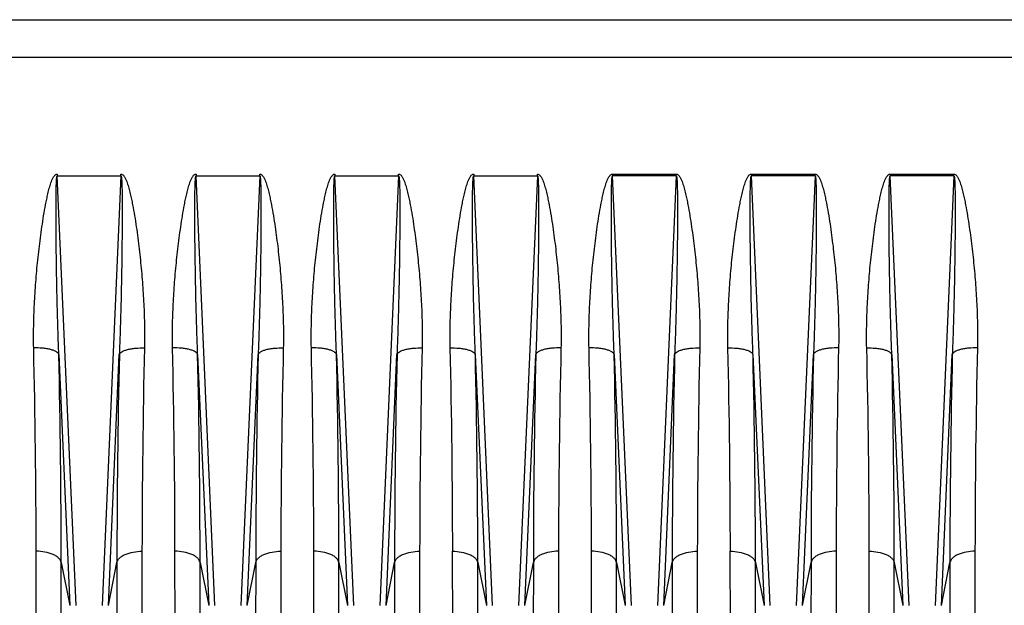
# Model space of a CAD drawing. Extents: x -1622 to 1181, y 8 to 1633.
# Tile 71 of 82: x 702 to 858, y 737 to 830. Entities that reach past the tile are written whole.
import ezdxf

# ---------------------------------------------------------------- set-up
doc = ezdxf.new("R2010")
doc.units = 0
doc.header["$LTSCALE"] = 65.395
doc.layers.get('0').update_dxf_attribs({"linetype": 'CONTINUOUS'})

msp = doc.modelspace()

# ---------------------------------------------------------------- linework, layer by layer
at = {"color": 6, "linetype": 'CONTINUOUS'}
msp.add_line((606.34, 830.26), (951.84, 830.26), dxfattribs=at)
at = {"color": 9, "linetype": 'CONTINUOUS'}
for p, q in [((606.34, 824.33), (893.94, 824.33)), ((711.28, 737.4), (708.3, 805.5)), ((718.38, 805.5), (715.39, 737.4)), ((733.28, 737.4), (730.3, 805.5)), ((740.38, 805.5), (737.39, 737.4)), ((755.28, 737.4), (752.3, 805.5)), ((762.38, 805.5), (759.39, 737.4)), ((777.28, 737.4), (774.3, 805.5)), ((784.38, 805.5), (781.39, 737.4)), ((796.3, 805.79), (796.3, 805.5)), ((806.38, 805.5), (796.3, 805.5)), ((799.28, 737.4), (796.3, 805.5)), ((806.38, 805.5), (803.39, 737.4)), ((806.38, 805.5), (806.38, 805.79)), ((818.3, 805.79), (818.3, 805.5)), ((828.38, 805.5), (818.3, 805.5)), ((821.28, 737.4), (818.3, 805.5)), ((828.38, 805.5), (825.39, 737.4)), ((828.38, 805.5), (828.38, 805.79)), ((840.3, 805.79), (840.3, 805.5)), ((850.38, 805.5), (840.3, 805.5)), ((843.28, 737.4), (840.3, 805.5)), ((850.38, 805.5), (847.39, 737.4)), ((850.38, 805.5), (850.38, 805.79)), ((708.54, 777.21), (710.29, 737.42)), ((716.39, 737.42), (718.13, 777.21)), ((730.54, 777.21), (732.29, 737.42)), ((738.39, 737.42), (740.13, 777.21)), ((752.54, 777.21), (754.29, 737.42)), ((760.39, 737.42), (762.13, 777.21)), ((774.54, 777.21), (776.29, 737.42)), ((782.39, 737.42), (784.13, 777.21)), ((796.54, 777.21), (798.29, 737.42)), ((804.39, 737.42), (806.13, 777.21)), ((818.54, 777.21), (820.29, 737.42)), ((826.39, 737.42), (828.13, 777.21)), ((840.54, 777.21), (842.29, 737.42)), ((848.39, 737.42), (850.13, 777.21)), ((708.93, 744.21), (710.29, 737.42)), ((708.98, 665.68), (708.93, 744.21)), ((716.39, 737.42), (717.74, 744.21)), ((717.74, 744.21), (717.7, 665.68)), ((730.93, 744.21), (732.29, 737.42)), ((730.98, 665.68), (730.93, 744.21)), ((738.39, 737.42), (739.74, 744.21)), ((739.74, 744.21), (739.7, 665.68)), ((752.93, 744.21), (754.29, 737.42)), ((752.98, 665.68), (752.93, 744.21)), ((760.39, 737.42), (761.74, 744.21)), ((761.74, 744.21), (761.7, 665.68)), ((774.93, 744.21), (776.29, 737.42)), ((774.98, 665.68), (774.93, 744.21)), ((782.39, 737.42), (783.74, 744.21)), ((783.74, 744.21), (783.7, 665.68)), ((796.93, 744.21), (798.29, 737.42)), ((796.98, 665.68), (796.93, 744.21)), ((804.39, 737.42), (805.74, 744.21)), ((805.74, 744.21), (805.7, 665.68)), ((818.93, 744.21), (820.29, 737.42)), ((818.98, 665.68), (818.93, 744.21)), ((826.39, 737.42), (827.74, 744.21)), ((827.74, 744.21), (827.7, 665.68)), ((840.93, 744.21), (842.29, 737.42)), ((840.98, 665.68), (840.93, 744.21)), ((848.39, 737.42), (849.74, 744.21)), ((849.74, 744.21), (849.7, 665.68))]:
    msp.add_line(p, q, dxfattribs=at)
at = {"color": 2, "linetype": 'CONTINUOUS'}
for p, q in [((708.3, 805.79), (708.3, 805.5)), ((708.3, 805.5), (718.38, 805.5)), ((718.38, 805.5), (718.38, 805.79)), ((730.3, 805.79), (730.3, 805.5)), ((730.3, 805.5), (740.38, 805.5)), ((740.38, 805.5), (740.38, 805.79)), ((752.3, 805.79), (752.3, 805.5)), ((752.3, 805.5), (762.38, 805.5)), ((762.38, 805.5), (762.38, 805.79)), ((774.3, 805.79), (774.3, 805.5)), ((774.3, 805.5), (784.38, 805.5)), ((784.38, 805.5), (784.38, 805.79)), ((796.3, 805.79), (806.38, 805.79)), ((818.3, 805.79), (828.38, 805.79)), ((840.3, 805.79), (850.38, 805.79)), ((705, 669.09), (704.95, 745.99)), ((721.72, 745.99), (721.68, 669.09)), ((727, 669.09), (726.95, 745.99)), ((743.72, 745.99), (743.68, 669.09)), ((749, 669.09), (748.95, 745.99)), ((765.72, 745.99), (765.68, 669.09)), ((771, 669.09), (770.95, 745.99)), ((787.72, 745.99), (787.68, 669.09)), ((793, 669.09), (792.95, 745.99)), ((809.72, 745.99), (809.68, 669.09)), ((815, 669.09), (814.95, 745.99)), ((831.72, 745.99), (831.68, 669.09)), ((837, 669.09), (836.95, 745.99)), ((853.72, 745.99), (853.68, 669.09))]:
    msp.add_line(p, q, dxfattribs=at)
for centre, radius, start, end in [((-729.81, 744.74), 1434.76, 0.05018, 1.33774), ((2224.02, 743.92), 1502.3, 178.6912, 179.92088), ((-707.81, 744.74), 1434.76, 0.05018, 1.33774), ((2246.02, 743.92), 1502.3, 178.6912, 179.92088), ((-685.81, 744.74), 1434.76, 0.05018, 1.33774), ((2268.02, 743.92), 1502.3, 178.6912, 179.92088), ((-663.8, 744.74), 1434.76, 0.05018, 1.33774), ((2290.01, 743.92), 1502.29, 178.6912, 179.92088), ((-641.81, 744.74), 1434.76, 0.05018, 1.33774), ((2312.02, 743.92), 1502.3, 178.6912, 179.92088), ((-619.8, 744.74), 1434.76, 0.05018, 1.33774), ((2334.01, 743.92), 1502.29, 178.6912, 179.92088), ((-597.8, 744.74), 1434.76, 0.05018, 1.33774), ((2356.01, 743.92), 1502.29, 178.6912, 179.92088)]:
    msp.add_arc(centre, radius, start, end, dxfattribs=at)
at = {"color": 9, "linetype": 'CONTINUOUS'}
for centre, radius, start, end in [((-794.08, 742.92), 1503.01, 0.04901, 1.30702), ((2291.29, 742.09), 1573.55, 178.72119, 179.9228), ((-772.08, 742.92), 1503.01, 0.04901, 1.30702), ((2313.29, 742.09), 1573.55, 178.72119, 179.9228), ((-750.08, 742.92), 1503.01, 0.04901, 1.30702), ((2335.29, 742.09), 1573.55, 178.72119, 179.9228), ((-798.61, 742.09), 1573.55, 0.0772, 1.27881), ((2286.75, 742.92), 1503.01, 178.69298, 179.95099), ((-706.08, 742.92), 1503.01, 0.04901, 1.30702), ((2379.29, 742.09), 1573.55, 178.72119, 179.9228), ((-754.61, 742.09), 1573.55, 0.0772, 1.27881), ((2330.75, 742.92), 1503.01, 178.69298, 179.95099), ((-732.61, 742.09), 1573.55, 0.0772, 1.27881), ((2352.75, 742.92), 1503.01, 178.69298, 179.95099)]:
    msp.add_arc(centre, radius, start, end, dxfattribs=at)
at = {"color": 2, "linetype": 'CONTINUOUS'}
for points, knots in [([(704.56, 778.23), (704.55, 778.81), (704.54, 779.96), (704.56, 782.27), (704.66, 785.17), (704.88, 788.66), (705.14, 791.58), (705.4, 793.91), (705.62, 795.67), (705.86, 797.43), (706.13, 799.18), (706.39, 800.64), (706.62, 801.81), (706.81, 802.68), (706.99, 803.4), (707.16, 803.98), (707.3, 804.4), (707.45, 804.82), (707.61, 805.16), (707.77, 805.42), (707.9, 805.6), (708.05, 805.72), (708.18, 805.78), (708.26, 805.79), (708.3, 805.79)], [0, 0, 0, 0, 0.061207, 0.122617, 0.246012, 0.370142, 0.494951, 0.557593, 0.620382, 0.683312, 0.746374, 0.809564, 0.841205, 0.872877, 0.904579, 0.920443, 0.936316, 0.9522, 0.968094, 0.976051, 0.984015, 0.991984, 0.995995, 1, 1, 1, 1]), ([(718.38, 805.79), (718.42, 805.79), (718.49, 805.78), (718.63, 805.72), (718.77, 805.6), (718.91, 805.42), (719.07, 805.16), (719.22, 804.82), (719.38, 804.4), (719.52, 803.98), (719.68, 803.4), (719.87, 802.68), (720.06, 801.81), (720.29, 800.64), (720.55, 799.18), (720.82, 797.43), (721.06, 795.67), (721.28, 793.91), (721.53, 791.58), (721.8, 788.66), (722.02, 785.17), (722.14, 781.7), (722.14, 779.38), (722.11, 778.23)], [0, 0, 0, 0, 0.004006, 0.00801, 0.015978, 0.023943, 0.031901, 0.047795, 0.063679, 0.079552, 0.095416, 0.127119, 0.158791, 0.190433, 0.253623, 0.316686, 0.379616, 0.442406, 0.505049, 0.62986, 0.753992, 0.877389, 1, 1, 1, 1]), ([(726.56, 778.23), (726.55, 778.81), (726.54, 779.96), (726.56, 782.27), (726.66, 785.17), (726.88, 788.66), (727.14, 791.58), (727.4, 793.91), (727.62, 795.67), (727.86, 797.43), (728.13, 799.18), (728.39, 800.64), (728.62, 801.81), (728.81, 802.68), (728.99, 803.4), (729.16, 803.98), (729.3, 804.4), (729.45, 804.82), (729.61, 805.16), (729.77, 805.42), (729.9, 805.6), (730.05, 805.72), (730.18, 805.78), (730.26, 805.79), (730.3, 805.79)], [0, 0, 0, 0, 0.061207, 0.122617, 0.246012, 0.370142, 0.494951, 0.557593, 0.620382, 0.683312, 0.746374, 0.809564, 0.841205, 0.872877, 0.904579, 0.920443, 0.936316, 0.9522, 0.968094, 0.976051, 0.984015, 0.991984, 0.995995, 1, 1, 1, 1]), ([(740.38, 805.79), (740.42, 805.79), (740.49, 805.78), (740.63, 805.72), (740.77, 805.6), (740.91, 805.42), (741.07, 805.16), (741.22, 804.82), (741.38, 804.4), (741.52, 803.98), (741.68, 803.4), (741.87, 802.68), (742.06, 801.81), (742.29, 800.64), (742.55, 799.18), (742.82, 797.43), (743.06, 795.67), (743.28, 793.91), (743.53, 791.58), (743.8, 788.66), (744.02, 785.17), (744.14, 781.7), (744.14, 779.38), (744.11, 778.23)], [0, 0, 0, 0, 0.004006, 0.00801, 0.015978, 0.023943, 0.031901, 0.047795, 0.063679, 0.079552, 0.095416, 0.127119, 0.158791, 0.190433, 0.253623, 0.316686, 0.379616, 0.442406, 0.505049, 0.62986, 0.753992, 0.877389, 1, 1, 1, 1]), ([(748.56, 778.23), (748.55, 778.81), (748.54, 779.96), (748.56, 782.27), (748.66, 785.17), (748.88, 788.66), (749.14, 791.58), (749.4, 793.91), (749.62, 795.67), (749.86, 797.43), (750.13, 799.18), (750.39, 800.64), (750.62, 801.81), (750.81, 802.68), (750.99, 803.4), (751.16, 803.98), (751.3, 804.4), (751.45, 804.82), (751.61, 805.16), (751.77, 805.42), (751.9, 805.6), (752.05, 805.72), (752.18, 805.78), (752.26, 805.79), (752.3, 805.79)], [0, 0, 0, 0, 0.061207, 0.122617, 0.246012, 0.370142, 0.494951, 0.557593, 0.620382, 0.683312, 0.746374, 0.809564, 0.841205, 0.872877, 0.904579, 0.920443, 0.936316, 0.9522, 0.968094, 0.976051, 0.984015, 0.991984, 0.995995, 1, 1, 1, 1]), ([(762.38, 805.79), (762.42, 805.79), (762.49, 805.78), (762.63, 805.72), (762.77, 805.6), (762.91, 805.42), (763.07, 805.16), (763.22, 804.82), (763.38, 804.4), (763.52, 803.98), (763.68, 803.4), (763.87, 802.68), (764.06, 801.81), (764.29, 800.64), (764.55, 799.18), (764.82, 797.43), (765.06, 795.67), (765.28, 793.91), (765.53, 791.58), (765.8, 788.66), (766.02, 785.17), (766.14, 781.7), (766.14, 779.38), (766.11, 778.23)], [0, 0, 0, 0, 0.004006, 0.00801, 0.015978, 0.023943, 0.031901, 0.047795, 0.063679, 0.079552, 0.095416, 0.127119, 0.158791, 0.190433, 0.253623, 0.316686, 0.379616, 0.442406, 0.505049, 0.62986, 0.753992, 0.877389, 1, 1, 1, 1]), ([(770.56, 778.23), (770.55, 778.81), (770.54, 779.96), (770.56, 782.27), (770.66, 785.17), (770.88, 788.66), (771.14, 791.58), (771.4, 793.91), (771.62, 795.67), (771.86, 797.43), (772.13, 799.18), (772.39, 800.64), (772.62, 801.81), (772.81, 802.68), (772.99, 803.4), (773.16, 803.98), (773.3, 804.4), (773.45, 804.82), (773.61, 805.16), (773.77, 805.42), (773.9, 805.6), (774.05, 805.72), (774.18, 805.78), (774.26, 805.79), (774.3, 805.79)], [0, 0, 0, 0, 0.061207, 0.122618, 0.246014, 0.370146, 0.494957, 0.557599, 0.620389, 0.683318, 0.746381, 0.809571, 0.841213, 0.872885, 0.904587, 0.920452, 0.936325, 0.952208, 0.968102, 0.97606, 0.984024, 0.991991, 0.995995, 1, 1, 1, 1]), ([(784.38, 805.79), (784.45, 805.79), (784.6, 805.75), (784.77, 805.6), (784.91, 805.42), (785.07, 805.16), (785.22, 804.82), (785.38, 804.4), (785.52, 803.98), (785.68, 803.4), (785.87, 802.68), (786.06, 801.81), (786.29, 800.64), (786.55, 799.18), (786.82, 797.43), (787.06, 795.67), (787.28, 793.91), (787.53, 791.58), (787.8, 788.66), (788.02, 785.17), (788.14, 781.7), (788.14, 779.38), (788.11, 778.23)], [0, 0, 0, 0, 0.007938, 0.015905, 0.023871, 0.031829, 0.047724, 0.063609, 0.079483, 0.095349, 0.127054, 0.158728, 0.190372, 0.253567, 0.316635, 0.37957, 0.442365, 0.505012, 0.629832, 0.753974, 0.87738, 1, 1, 1, 1]), ([(792.56, 778.23), (792.55, 778.81), (792.54, 779.96), (792.56, 782.27), (792.66, 785.17), (792.88, 788.66), (793.14, 791.58), (793.4, 793.91), (793.62, 795.67), (793.86, 797.43), (794.13, 799.18), (794.39, 800.64), (794.62, 801.81), (794.81, 802.68), (794.99, 803.4), (795.16, 803.98), (795.3, 804.4), (795.45, 804.82), (795.61, 805.16), (795.77, 805.42), (795.9, 805.6), (796.05, 805.72), (796.18, 805.78), (796.26, 805.79), (796.3, 805.79)], [0, 0, 0, 0, 0.061207, 0.122617, 0.246012, 0.370142, 0.494951, 0.557593, 0.620382, 0.683312, 0.746374, 0.809564, 0.841205, 0.872877, 0.904579, 0.920443, 0.936316, 0.9522, 0.968094, 0.976051, 0.984015, 0.991984, 0.995995, 1, 1, 1, 1]), ([(806.38, 805.79), (806.42, 805.79), (806.49, 805.78), (806.63, 805.72), (806.77, 805.6), (806.91, 805.42), (807.07, 805.16), (807.22, 804.82), (807.38, 804.4), (807.52, 803.98), (807.68, 803.4), (807.87, 802.68), (808.06, 801.81), (808.29, 800.64), (808.55, 799.18), (808.82, 797.43), (809.06, 795.67), (809.28, 793.91), (809.53, 791.58), (809.8, 788.66), (810.02, 785.17), (810.14, 781.7), (810.14, 779.38), (810.11, 778.23)], [0, 0, 0, 0, 0.004006, 0.00801, 0.015978, 0.023943, 0.031901, 0.047795, 0.063679, 0.079552, 0.095416, 0.127119, 0.158791, 0.190433, 0.253623, 0.316686, 0.379616, 0.442406, 0.505049, 0.62986, 0.753992, 0.877389, 1, 1, 1, 1]), ([(814.56, 778.23), (814.55, 778.81), (814.54, 779.96), (814.56, 782.27), (814.66, 785.17), (814.88, 788.66), (815.14, 791.58), (815.4, 793.91), (815.62, 795.67), (815.86, 797.43), (816.13, 799.18), (816.39, 800.64), (816.62, 801.81), (816.81, 802.68), (816.99, 803.4), (817.16, 803.98), (817.3, 804.4), (817.45, 804.82), (817.61, 805.16), (817.77, 805.42), (817.9, 805.6), (818.05, 805.72), (818.18, 805.78), (818.26, 805.79), (818.3, 805.79)], [0, 0, 0, 0, 0.061207, 0.122618, 0.246014, 0.370146, 0.494957, 0.557599, 0.620389, 0.683318, 0.746381, 0.809571, 0.841213, 0.872885, 0.904587, 0.920452, 0.936325, 0.952208, 0.968102, 0.97606, 0.984024, 0.991991, 0.995995, 1, 1, 1, 1]), ([(828.38, 805.79), (828.45, 805.79), (828.6, 805.75), (828.77, 805.6), (828.91, 805.42), (829.07, 805.16), (829.22, 804.82), (829.38, 804.4), (829.52, 803.98), (829.68, 803.4), (829.87, 802.68), (830.06, 801.81), (830.29, 800.64), (830.55, 799.18), (830.82, 797.43), (831.06, 795.67), (831.28, 793.91), (831.53, 791.58), (831.8, 788.66), (832.02, 785.17), (832.14, 781.7), (832.14, 779.38), (832.11, 778.23)], [0, 0, 0, 0, 0.007938, 0.015905, 0.023871, 0.031829, 0.047724, 0.063609, 0.079483, 0.095349, 0.127054, 0.158728, 0.190372, 0.253567, 0.316635, 0.37957, 0.442365, 0.505012, 0.629832, 0.753974, 0.87738, 1, 1, 1, 1]), ([(836.56, 778.23), (836.55, 778.81), (836.54, 779.96), (836.56, 782.27), (836.66, 785.17), (836.88, 788.66), (837.14, 791.58), (837.4, 793.91), (837.62, 795.67), (837.86, 797.43), (838.13, 799.18), (838.39, 800.64), (838.62, 801.81), (838.81, 802.68), (838.99, 803.4), (839.16, 803.98), (839.3, 804.4), (839.45, 804.82), (839.61, 805.16), (839.77, 805.42), (839.9, 805.6), (840.05, 805.72), (840.18, 805.78), (840.26, 805.79), (840.3, 805.79)], [0, 0, 0, 0, 0.061207, 0.122618, 0.246014, 0.370146, 0.494957, 0.557599, 0.620389, 0.683318, 0.746381, 0.809571, 0.841213, 0.872885, 0.904587, 0.920452, 0.936325, 0.952208, 0.968102, 0.97606, 0.984024, 0.991991, 0.995995, 1, 1, 1, 1]), ([(850.38, 805.79), (850.45, 805.79), (850.6, 805.75), (850.77, 805.6), (850.91, 805.42), (851.07, 805.16), (851.22, 804.82), (851.38, 804.4), (851.52, 803.98), (851.68, 803.4), (851.87, 802.68), (852.06, 801.81), (852.29, 800.64), (852.55, 799.18), (852.82, 797.43), (853.06, 795.67), (853.28, 793.91), (853.53, 791.58), (853.8, 788.66), (854.02, 785.17), (854.14, 781.7), (854.14, 779.38), (854.11, 778.23)], [0, 0, 0, 0, 0.007938, 0.015905, 0.023871, 0.031829, 0.047724, 0.063609, 0.079483, 0.095349, 0.127054, 0.158728, 0.190372, 0.253567, 0.316635, 0.37957, 0.442365, 0.505012, 0.629832, 0.753974, 0.87738, 1, 1, 1, 1])]:
    msp.add_open_spline(points, degree=3, knots=knots, dxfattribs=at)
at = {"color": 9, "linetype": 'CONTINUOUS'}
for points, knots in [([(708.54, 777.21), (708.5, 778.39), (708.41, 780.77), (708.31, 784.35), (708.24, 787.33), (708.2, 789.72), (708.17, 791.51), (708.14, 793.3), (708.12, 795.09), (708.11, 796.59), (708.1, 797.78), (708.1, 798.68), (708.1, 799.57), (708.1, 800.46), (708.1, 801.35), (708.11, 802.09), (708.11, 802.69), (708.12, 803.13), (708.13, 803.57), (708.14, 804), (708.16, 804.36), (708.17, 804.65), (708.18, 804.86), (708.2, 805.06), (708.21, 805.22), (708.23, 805.34), (708.25, 805.42), (708.26, 805.47), (708.29, 805.5), (708.3, 805.5)], [0, 0, 0, 0, 0.125964, 0.252214, 0.378662, 0.441935, 0.505229, 0.568532, 0.631829, 0.695102, 0.72672, 0.758318, 0.789889, 0.821421, 0.852895, 0.88428, 0.899923, 0.915517, 0.931042, 0.946465, 0.961719, 0.969243, 0.976649, 0.983865, 0.990719, 0.993897, 0.996694, 0.998847, 1, 1, 1, 1]), ([(718.38, 805.5), (718.39, 805.5), (718.42, 805.47), (718.43, 805.42), (718.45, 805.34), (718.46, 805.22), (718.48, 805.06), (718.5, 804.86), (718.51, 804.65), (718.52, 804.36), (718.53, 804), (718.55, 803.57), (718.56, 803.13), (718.56, 802.69), (718.57, 802.09), (718.58, 801.35), (718.58, 800.46), (718.58, 799.57), (718.58, 798.68), (718.57, 797.78), (718.57, 796.59), (718.55, 795.09), (718.53, 793.3), (718.51, 791.51), (718.48, 789.72), (718.43, 787.33), (718.37, 784.35), (718.26, 780.77), (718.18, 778.39), (718.13, 777.21)], [0, 0, 0, 0, 0.001153, 0.003306, 0.006103, 0.00928, 0.016135, 0.023351, 0.030756, 0.03828, 0.053534, 0.068957, 0.084483, 0.100077, 0.11572, 0.147105, 0.178579, 0.21011, 0.241681, 0.27328, 0.304898, 0.36817, 0.431468, 0.494771, 0.558065, 0.621338, 0.747786, 0.874036, 1, 1, 1, 1]), ([(730.54, 777.21), (730.5, 778.39), (730.41, 780.77), (730.31, 784.35), (730.24, 787.33), (730.2, 789.72), (730.17, 791.51), (730.14, 793.3), (730.12, 795.09), (730.11, 796.59), (730.1, 797.78), (730.1, 798.68), (730.1, 799.57), (730.1, 800.46), (730.1, 801.35), (730.11, 802.09), (730.11, 802.69), (730.12, 803.13), (730.13, 803.57), (730.14, 804), (730.16, 804.36), (730.17, 804.65), (730.18, 804.86), (730.2, 805.06), (730.21, 805.22), (730.23, 805.34), (730.25, 805.42), (730.26, 805.47), (730.29, 805.5), (730.3, 805.5)], [0, 0, 0, 0, 0.125964, 0.252214, 0.378662, 0.441935, 0.505229, 0.568532, 0.631829, 0.695102, 0.72672, 0.758318, 0.789889, 0.821421, 0.852895, 0.88428, 0.899923, 0.915517, 0.931042, 0.946465, 0.961719, 0.969243, 0.976649, 0.983865, 0.990719, 0.993897, 0.996694, 0.998847, 1, 1, 1, 1]), ([(740.38, 805.5), (740.39, 805.5), (740.42, 805.47), (740.43, 805.42), (740.45, 805.34), (740.46, 805.22), (740.48, 805.06), (740.5, 804.86), (740.51, 804.65), (740.52, 804.36), (740.53, 804), (740.55, 803.57), (740.56, 803.13), (740.56, 802.69), (740.57, 802.09), (740.58, 801.35), (740.58, 800.46), (740.58, 799.57), (740.58, 798.68), (740.57, 797.78), (740.57, 796.59), (740.55, 795.09), (740.53, 793.3), (740.51, 791.51), (740.48, 789.72), (740.43, 787.33), (740.37, 784.35), (740.26, 780.77), (740.18, 778.39), (740.13, 777.21)], [0, 0, 0, 0, 0.001153, 0.003306, 0.006103, 0.00928, 0.016135, 0.023351, 0.030756, 0.03828, 0.053534, 0.068957, 0.084483, 0.100077, 0.11572, 0.147105, 0.178579, 0.21011, 0.241681, 0.27328, 0.304898, 0.36817, 0.431468, 0.494771, 0.558065, 0.621338, 0.747786, 0.874036, 1, 1, 1, 1]), ([(752.54, 777.21), (752.5, 778.39), (752.41, 780.77), (752.31, 784.35), (752.24, 787.33), (752.2, 789.72), (752.17, 791.51), (752.14, 793.3), (752.12, 795.09), (752.11, 796.59), (752.1, 797.78), (752.1, 798.68), (752.1, 799.57), (752.1, 800.46), (752.1, 801.35), (752.11, 802.09), (752.11, 802.69), (752.12, 803.13), (752.13, 803.57), (752.14, 804), (752.16, 804.36), (752.17, 804.65), (752.18, 804.86), (752.2, 805.06), (752.21, 805.22), (752.23, 805.34), (752.25, 805.42), (752.26, 805.47), (752.29, 805.5), (752.3, 805.5)], [0, 0, 0, 0, 0.125964, 0.252214, 0.378662, 0.441935, 0.505229, 0.568532, 0.631829, 0.695102, 0.72672, 0.758318, 0.789889, 0.821421, 0.852895, 0.88428, 0.899923, 0.915517, 0.931042, 0.946465, 0.961719, 0.969243, 0.976649, 0.983865, 0.990719, 0.993897, 0.996694, 0.998847, 1, 1, 1, 1]), ([(762.38, 805.5), (762.39, 805.5), (762.42, 805.47), (762.43, 805.42), (762.45, 805.34), (762.46, 805.22), (762.48, 805.06), (762.5, 804.86), (762.51, 804.65), (762.52, 804.36), (762.53, 804), (762.55, 803.57), (762.56, 803.13), (762.56, 802.69), (762.57, 802.09), (762.58, 801.35), (762.58, 800.46), (762.58, 799.57), (762.58, 798.68), (762.57, 797.78), (762.57, 796.59), (762.55, 795.09), (762.53, 793.3), (762.51, 791.51), (762.48, 789.72), (762.43, 787.33), (762.37, 784.35), (762.26, 780.77), (762.18, 778.39), (762.13, 777.21)], [0, 0, 0, 0, 0.001153, 0.003306, 0.006103, 0.00928, 0.016135, 0.023351, 0.030756, 0.03828, 0.053534, 0.068957, 0.084483, 0.100077, 0.11572, 0.147105, 0.178579, 0.21011, 0.241681, 0.27328, 0.304898, 0.36817, 0.431468, 0.494771, 0.558065, 0.621338, 0.747786, 0.874036, 1, 1, 1, 1]), ([(774.54, 777.21), (774.5, 778.39), (774.41, 780.77), (774.31, 784.35), (774.24, 787.33), (774.2, 789.72), (774.17, 791.51), (774.14, 793.3), (774.12, 795.09), (774.11, 796.59), (774.1, 797.78), (774.1, 798.68), (774.1, 799.57), (774.1, 800.46), (774.1, 801.35), (774.11, 802.09), (774.11, 802.69), (774.12, 803.13), (774.13, 803.57), (774.14, 804), (774.16, 804.36), (774.17, 804.65), (774.18, 804.86), (774.2, 805.06), (774.21, 805.22), (774.23, 805.34), (774.25, 805.42), (774.26, 805.47), (774.29, 805.5), (774.3, 805.5)], [0, 0, 0, 0, 0.125964, 0.252215, 0.378663, 0.441936, 0.50523, 0.568533, 0.631831, 0.695104, 0.726722, 0.75832, 0.789891, 0.821423, 0.852897, 0.884282, 0.899925, 0.915519, 0.931044, 0.946467, 0.961721, 0.969245, 0.97665, 0.983867, 0.990721, 0.993898, 0.996695, 0.998847, 1, 1, 1, 1]), ([(784.38, 805.5), (784.39, 805.5), (784.42, 805.47), (784.43, 805.42), (784.45, 805.34), (784.46, 805.22), (784.48, 805.06), (784.5, 804.86), (784.51, 804.65), (784.52, 804.36), (784.53, 804), (784.55, 803.57), (784.56, 803.13), (784.56, 802.69), (784.57, 802.09), (784.58, 801.35), (784.58, 800.46), (784.58, 799.57), (784.58, 798.68), (784.57, 797.78), (784.57, 796.59), (784.55, 795.09), (784.53, 793.3), (784.51, 791.51), (784.48, 789.72), (784.43, 787.33), (784.37, 784.35), (784.26, 780.77), (784.18, 778.39), (784.13, 777.21)], [0, 0, 0, 0, 0.001153, 0.003305, 0.006103, 0.00928, 0.016134, 0.023351, 0.030756, 0.03828, 0.053534, 0.068957, 0.084482, 0.100076, 0.115719, 0.147104, 0.178578, 0.21011, 0.241681, 0.273279, 0.304897, 0.36817, 0.431467, 0.49477, 0.558064, 0.621338, 0.747785, 0.874036, 1, 1, 1, 1]), ([(796.54, 777.21), (796.5, 778.39), (796.41, 780.77), (796.31, 784.35), (796.24, 787.33), (796.2, 789.72), (796.17, 791.51), (796.14, 793.3), (796.12, 795.09), (796.11, 796.59), (796.1, 797.78), (796.1, 798.68), (796.1, 799.57), (796.1, 800.46), (796.1, 801.35), (796.11, 802.09), (796.11, 802.69), (796.12, 803.13), (796.13, 803.57), (796.14, 804), (796.16, 804.36), (796.17, 804.65), (796.18, 804.86), (796.2, 805.06), (796.21, 805.22), (796.23, 805.34), (796.25, 805.42), (796.26, 805.47), (796.29, 805.5), (796.3, 805.5)], [0, 0, 0, 0, 0.125964, 0.252214, 0.378662, 0.441935, 0.505229, 0.568532, 0.631829, 0.695102, 0.72672, 0.758318, 0.789889, 0.821421, 0.852895, 0.88428, 0.899923, 0.915517, 0.931042, 0.946465, 0.961719, 0.969243, 0.976649, 0.983865, 0.990719, 0.993897, 0.996694, 0.998847, 1, 1, 1, 1]), ([(806.38, 805.5), (806.39, 805.5), (806.42, 805.47), (806.43, 805.42), (806.45, 805.34), (806.46, 805.22), (806.48, 805.06), (806.5, 804.86), (806.51, 804.65), (806.52, 804.36), (806.53, 804), (806.55, 803.57), (806.56, 803.13), (806.56, 802.69), (806.57, 802.09), (806.58, 801.35), (806.58, 800.46), (806.58, 799.57), (806.58, 798.68), (806.57, 797.78), (806.57, 796.59), (806.55, 795.09), (806.53, 793.3), (806.51, 791.51), (806.48, 789.72), (806.43, 787.33), (806.37, 784.35), (806.26, 780.77), (806.18, 778.39), (806.13, 777.21)], [0, 0, 0, 0, 0.001153, 0.003306, 0.006103, 0.00928, 0.016135, 0.023351, 0.030756, 0.03828, 0.053534, 0.068957, 0.084483, 0.100077, 0.11572, 0.147105, 0.178579, 0.21011, 0.241681, 0.27328, 0.304898, 0.36817, 0.431468, 0.494771, 0.558065, 0.621338, 0.747786, 0.874036, 1, 1, 1, 1]), ([(818.54, 777.21), (818.5, 778.39), (818.41, 780.77), (818.31, 784.35), (818.24, 787.33), (818.2, 789.72), (818.17, 791.51), (818.14, 793.3), (818.12, 795.09), (818.11, 796.59), (818.1, 797.78), (818.1, 798.68), (818.1, 799.57), (818.1, 800.46), (818.1, 801.35), (818.11, 802.09), (818.11, 802.69), (818.12, 803.13), (818.13, 803.57), (818.14, 804), (818.16, 804.36), (818.17, 804.65), (818.18, 804.86), (818.2, 805.06), (818.21, 805.22), (818.23, 805.34), (818.25, 805.42), (818.26, 805.47), (818.29, 805.5), (818.3, 805.5)], [0, 0, 0, 0, 0.125964, 0.252215, 0.378663, 0.441936, 0.50523, 0.568533, 0.631831, 0.695104, 0.726722, 0.75832, 0.789891, 0.821423, 0.852897, 0.884282, 0.899925, 0.915519, 0.931044, 0.946467, 0.961721, 0.969245, 0.97665, 0.983867, 0.990721, 0.993898, 0.996695, 0.998847, 1, 1, 1, 1]), ([(828.38, 805.5), (828.39, 805.5), (828.42, 805.47), (828.43, 805.42), (828.45, 805.34), (828.46, 805.22), (828.48, 805.06), (828.5, 804.86), (828.51, 804.65), (828.52, 804.36), (828.53, 804), (828.55, 803.57), (828.56, 803.13), (828.56, 802.69), (828.57, 802.09), (828.58, 801.35), (828.58, 800.46), (828.58, 799.57), (828.58, 798.68), (828.57, 797.78), (828.57, 796.59), (828.55, 795.09), (828.53, 793.3), (828.51, 791.51), (828.48, 789.72), (828.43, 787.33), (828.37, 784.35), (828.26, 780.77), (828.18, 778.39), (828.13, 777.21)], [0, 0, 0, 0, 0.001153, 0.003305, 0.006103, 0.00928, 0.016134, 0.023351, 0.030756, 0.03828, 0.053534, 0.068957, 0.084482, 0.100076, 0.115719, 0.147104, 0.178578, 0.21011, 0.241681, 0.273279, 0.304897, 0.36817, 0.431467, 0.49477, 0.558064, 0.621338, 0.747785, 0.874036, 1, 1, 1, 1]), ([(840.54, 777.21), (840.5, 778.39), (840.41, 780.77), (840.31, 784.35), (840.24, 787.33), (840.2, 789.72), (840.17, 791.51), (840.14, 793.3), (840.12, 795.09), (840.11, 796.59), (840.1, 797.78), (840.1, 798.68), (840.1, 799.57), (840.1, 800.46), (840.1, 801.35), (840.11, 802.09), (840.11, 802.69), (840.12, 803.13), (840.13, 803.57), (840.14, 804), (840.16, 804.36), (840.17, 804.65), (840.18, 804.86), (840.2, 805.06), (840.21, 805.22), (840.23, 805.34), (840.25, 805.42), (840.26, 805.47), (840.29, 805.5), (840.3, 805.5)], [0, 0, 0, 0, 0.125964, 0.252215, 0.378663, 0.441936, 0.50523, 0.568533, 0.631831, 0.695104, 0.726722, 0.75832, 0.789891, 0.821423, 0.852897, 0.884282, 0.899925, 0.915519, 0.931044, 0.946467, 0.961721, 0.969245, 0.97665, 0.983867, 0.990721, 0.993898, 0.996695, 0.998847, 1, 1, 1, 1]), ([(850.38, 805.5), (850.39, 805.5), (850.42, 805.47), (850.43, 805.42), (850.45, 805.34), (850.46, 805.22), (850.48, 805.06), (850.5, 804.86), (850.51, 804.65), (850.52, 804.36), (850.53, 804), (850.55, 803.57), (850.56, 803.13), (850.56, 802.69), (850.57, 802.09), (850.58, 801.35), (850.58, 800.46), (850.58, 799.57), (850.58, 798.68), (850.57, 797.78), (850.57, 796.59), (850.55, 795.09), (850.53, 793.3), (850.51, 791.51), (850.48, 789.72), (850.43, 787.33), (850.37, 784.35), (850.26, 780.77), (850.18, 778.39), (850.13, 777.21)], [0, 0, 0, 0, 0.001153, 0.003305, 0.006103, 0.00928, 0.016134, 0.023351, 0.030756, 0.03828, 0.053534, 0.068957, 0.084482, 0.100076, 0.115719, 0.147104, 0.178578, 0.21011, 0.241681, 0.273279, 0.304897, 0.36817, 0.431467, 0.49477, 0.558064, 0.621338, 0.747785, 0.874036, 1, 1, 1, 1]), ([(708.54, 777.21), (708.52, 777.28), (708.41, 777.45), (708.14, 777.64), (707.74, 777.83), (707.22, 777.98), (706.62, 778.11), (705.72, 778.22), (705.03, 778.24), (704.56, 778.23)], [0, 0, 0, 0, 0.056839, 0.133833, 0.236269, 0.363708, 0.511619, 0.672612, 1, 1, 1, 1]), ([(718.13, 777.21), (718.16, 777.28), (718.27, 777.45), (718.54, 777.64), (718.94, 777.83), (719.45, 777.98), (720.06, 778.11), (720.96, 778.22), (721.65, 778.24), (722.11, 778.23)], [0, 0, 0, 0, 0.056839, 0.133833, 0.236269, 0.363708, 0.511619, 0.672612, 1, 1, 1, 1]), ([(730.54, 777.21), (730.52, 777.28), (730.41, 777.45), (730.14, 777.64), (729.74, 777.83), (729.22, 777.98), (728.62, 778.11), (727.72, 778.22), (727.03, 778.24), (726.56, 778.23)], [0, 0, 0, 0, 0.056839, 0.133833, 0.236269, 0.363708, 0.511619, 0.672612, 1, 1, 1, 1]), ([(740.13, 777.21), (740.16, 777.28), (740.27, 777.45), (740.54, 777.64), (740.94, 777.83), (741.45, 777.98), (742.06, 778.11), (742.96, 778.22), (743.65, 778.24), (744.11, 778.23)], [0, 0, 0, 0, 0.056839, 0.133833, 0.236269, 0.363708, 0.511619, 0.672612, 1, 1, 1, 1]), ([(752.54, 777.21), (752.52, 777.28), (752.41, 777.45), (752.14, 777.64), (751.74, 777.83), (751.22, 777.98), (750.62, 778.11), (749.72, 778.22), (749.03, 778.24), (748.56, 778.23)], [0, 0, 0, 0, 0.056839, 0.133833, 0.236269, 0.363708, 0.511619, 0.672612, 1, 1, 1, 1]), ([(762.13, 777.21), (762.16, 777.28), (762.27, 777.45), (762.54, 777.64), (762.94, 777.83), (763.45, 777.98), (764.06, 778.11), (764.96, 778.22), (765.65, 778.24), (766.11, 778.23)], [0, 0, 0, 0, 0.056839, 0.133833, 0.236269, 0.363708, 0.511619, 0.672612, 1, 1, 1, 1]), ([(770.56, 778.23), (771.03, 778.24), (771.72, 778.22), (772.62, 778.11), (773.22, 777.98), (773.74, 777.83), (774.14, 777.64), (774.41, 777.45), (774.52, 777.28), (774.54, 777.21)], [0, 0, 0, 0, 0.327388, 0.488381, 0.636292, 0.763731, 0.866167, 0.943161, 1, 1, 1, 1]), ([(788.11, 778.23), (787.65, 778.24), (786.95, 778.22), (786.06, 778.11), (785.45, 777.98), (784.94, 777.83), (784.54, 777.64), (784.27, 777.44), (784.16, 777.28), (784.13, 777.21)], [0, 0, 0, 0, 0.328265, 0.489416, 0.637274, 0.764495, 0.866639, 0.943363, 1, 1, 1, 1]), ([(796.54, 777.21), (796.52, 777.28), (796.41, 777.45), (796.14, 777.64), (795.74, 777.83), (795.22, 777.98), (794.62, 778.11), (793.72, 778.22), (793.03, 778.24), (792.56, 778.23)], [0, 0, 0, 0, 0.056839, 0.133833, 0.236269, 0.363708, 0.511619, 0.672612, 1, 1, 1, 1]), ([(806.13, 777.21), (806.16, 777.28), (806.27, 777.45), (806.54, 777.64), (806.94, 777.83), (807.45, 777.98), (808.06, 778.11), (808.96, 778.22), (809.65, 778.24), (810.11, 778.23)], [0, 0, 0, 0, 0.056839, 0.133833, 0.236269, 0.363708, 0.511619, 0.672612, 1, 1, 1, 1]), ([(814.56, 778.23), (815.03, 778.24), (815.72, 778.22), (816.62, 778.11), (817.22, 777.98), (817.74, 777.83), (818.14, 777.64), (818.41, 777.45), (818.52, 777.28), (818.54, 777.21)], [0, 0, 0, 0, 0.327388, 0.488381, 0.636292, 0.763731, 0.866167, 0.943161, 1, 1, 1, 1]), ([(832.11, 778.23), (831.65, 778.24), (830.95, 778.22), (830.06, 778.11), (829.45, 777.98), (828.94, 777.83), (828.54, 777.64), (828.27, 777.44), (828.16, 777.28), (828.13, 777.21)], [0, 0, 0, 0, 0.328265, 0.489416, 0.637274, 0.764495, 0.866639, 0.943363, 1, 1, 1, 1]), ([(836.56, 778.23), (837.03, 778.24), (837.72, 778.22), (838.62, 778.11), (839.22, 777.98), (839.74, 777.83), (840.14, 777.64), (840.41, 777.45), (840.52, 777.28), (840.54, 777.21)], [0, 0, 0, 0, 0.327388, 0.488381, 0.636292, 0.763731, 0.866167, 0.943161, 1, 1, 1, 1]), ([(854.11, 778.23), (853.65, 778.24), (852.95, 778.22), (852.06, 778.11), (851.45, 777.98), (850.94, 777.83), (850.54, 777.64), (850.27, 777.44), (850.16, 777.28), (850.13, 777.21)], [0, 0, 0, 0, 0.328265, 0.489416, 0.637274, 0.764495, 0.866639, 0.943363, 1, 1, 1, 1]), ([(708.93, 744.21), (708.91, 744.33), (708.81, 744.57), (708.54, 744.91), (708.14, 745.23), (707.42, 745.61), (706.34, 745.92), (705.42, 745.99), (704.95, 745.99)], [0, 0, 0, 0, 0.077939, 0.169639, 0.279021, 0.406211, 0.698342, 1, 1, 1, 1]), ([(717.74, 744.21), (717.77, 744.33), (717.87, 744.57), (718.14, 744.91), (718.54, 745.23), (719.26, 745.61), (720.34, 745.92), (721.26, 745.99), (721.72, 745.99)], [0, 0, 0, 0, 0.077907, 0.169575, 0.278927, 0.406096, 0.698244, 1, 1, 1, 1]), ([(730.93, 744.21), (730.91, 744.33), (730.81, 744.57), (730.54, 744.91), (730.14, 745.23), (729.42, 745.61), (728.34, 745.92), (727.42, 745.99), (726.95, 745.99)], [0, 0, 0, 0, 0.077939, 0.169639, 0.279021, 0.406211, 0.698342, 1, 1, 1, 1]), ([(739.74, 744.21), (739.77, 744.33), (739.87, 744.57), (740.14, 744.91), (740.54, 745.23), (741.26, 745.61), (742.34, 745.92), (743.26, 745.99), (743.72, 745.99)], [0, 0, 0, 0, 0.077907, 0.169575, 0.278927, 0.406096, 0.698244, 1, 1, 1, 1]), ([(752.93, 744.21), (752.91, 744.33), (752.81, 744.57), (752.54, 744.91), (752.14, 745.23), (751.42, 745.61), (750.34, 745.92), (749.42, 745.99), (748.95, 745.99)], [0, 0, 0, 0, 0.077939, 0.169639, 0.279021, 0.406211, 0.698342, 1, 1, 1, 1]), ([(761.74, 744.21), (761.77, 744.33), (761.87, 744.57), (762.14, 744.91), (762.54, 745.23), (763.26, 745.61), (764.34, 745.92), (765.26, 745.99), (765.72, 745.99)], [0, 0, 0, 0, 0.077907, 0.169575, 0.278927, 0.406096, 0.698244, 1, 1, 1, 1]), ([(770.95, 745.99), (771.42, 745.99), (772.34, 745.92), (773.42, 745.61), (774.14, 745.23), (774.54, 744.91), (774.81, 744.57), (774.91, 744.33), (774.93, 744.21)], [0, 0, 0, 0, 0.301757, 0.593904, 0.721073, 0.830425, 0.922093, 1, 1, 1, 1]), ([(787.72, 745.99), (787.26, 745.99), (786.34, 745.92), (785.26, 745.61), (784.54, 745.23), (784.14, 744.91), (783.87, 744.57), (783.77, 744.33), (783.74, 744.21)], [0, 0, 0, 0, 0.301658, 0.593789, 0.720979, 0.830361, 0.922061, 1, 1, 1, 1]), ([(796.93, 744.21), (796.91, 744.33), (796.81, 744.57), (796.54, 744.91), (796.14, 745.23), (795.42, 745.61), (794.34, 745.92), (793.42, 745.99), (792.95, 745.99)], [0, 0, 0, 0, 0.077939, 0.169639, 0.279021, 0.406211, 0.698342, 1, 1, 1, 1]), ([(805.74, 744.21), (805.77, 744.33), (805.87, 744.57), (806.14, 744.91), (806.54, 745.23), (807.26, 745.61), (808.34, 745.92), (809.26, 745.99), (809.72, 745.99)], [0, 0, 0, 0, 0.077907, 0.169575, 0.278927, 0.406096, 0.698244, 1, 1, 1, 1]), ([(814.95, 745.99), (815.42, 745.99), (816.34, 745.92), (817.42, 745.61), (818.14, 745.23), (818.54, 744.91), (818.81, 744.57), (818.91, 744.33), (818.93, 744.21)], [0, 0, 0, 0, 0.301757, 0.593904, 0.721073, 0.830425, 0.922093, 1, 1, 1, 1]), ([(831.72, 745.99), (831.26, 745.99), (830.34, 745.92), (829.26, 745.61), (828.54, 745.23), (828.14, 744.91), (827.87, 744.57), (827.77, 744.33), (827.74, 744.21)], [0, 0, 0, 0, 0.301658, 0.593789, 0.720979, 0.830361, 0.922061, 1, 1, 1, 1]), ([(836.95, 745.99), (837.42, 745.99), (838.34, 745.92), (839.42, 745.61), (840.14, 745.23), (840.54, 744.91), (840.81, 744.57), (840.91, 744.33), (840.93, 744.21)], [0, 0, 0, 0, 0.301757, 0.593904, 0.721073, 0.830425, 0.922093, 1, 1, 1, 1]), ([(853.72, 745.99), (853.26, 745.99), (852.34, 745.92), (851.26, 745.61), (850.54, 745.23), (850.14, 744.91), (849.87, 744.57), (849.77, 744.33), (849.74, 744.21)], [0, 0, 0, 0, 0.301658, 0.593789, 0.720979, 0.830361, 0.922061, 1, 1, 1, 1])]:
    msp.add_open_spline(points, degree=3, knots=knots, dxfattribs=at)

doc.saveas('drawing.dxf')
